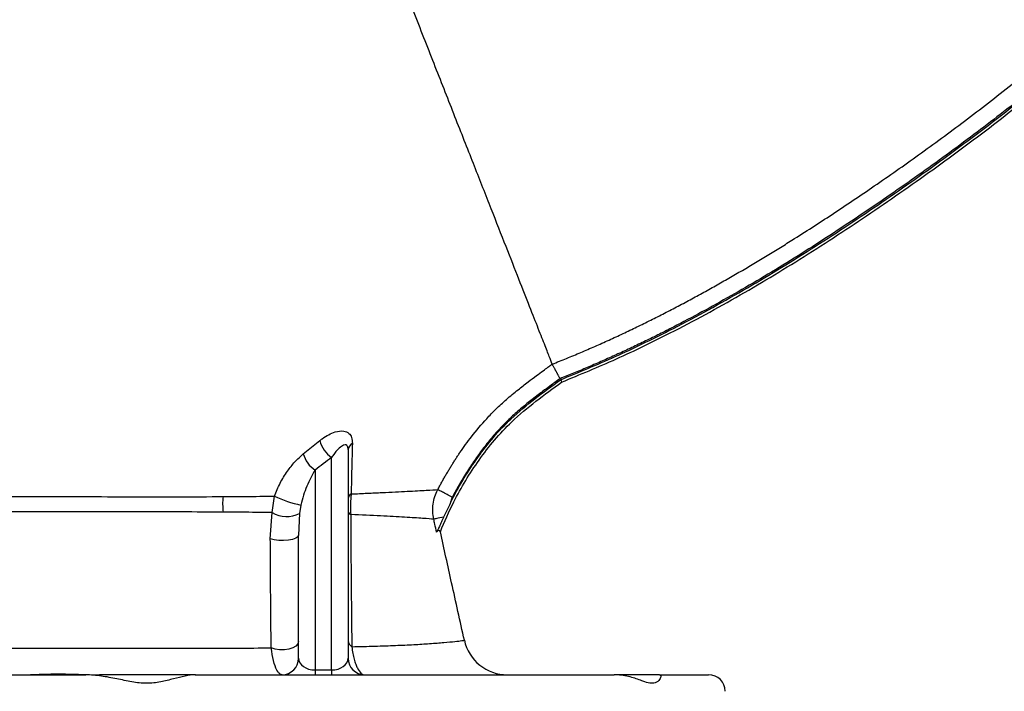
# Model space of a CAD drawing. Header units: millimetres. Extents: x 2336 to 3655, y 1807 to 4513.
# Tile 11 of 20: x 3015 to 3373, y 3061 to 3305. Entities that reach past the tile are written whole.
import ezdxf

# ---------------------------------------------------------------- set-up
doc = ezdxf.new("R2010")
doc.units = ezdxf.units.MM
doc.header["$LTSCALE"] = 2

msp = doc.modelspace()

# ---------------------------------------------------------------- linework, layer by layer
at = {"color": 7, "linetype": 'Continuous', "lineweight": 25}
for p, q in [((3118.04, 3147.2), (3124.05, 3152.03)), ((3134.32, 3148.72), (3134.32, 3072.86)), ((3128.32, 3068.62), (3128.32, 3145.86)), ((3122.32, 3141.29), (3122.32, 3068.62)), ((3106.67, 3125.85), (3107.57, 3131.84)), ((3172.16, 3131.42), (3171.23, 3128.83)), ((3117.12, 3128.6), (3116.67, 3125.55)), ((3171.23, 3128.83), (3169.03, 3124.22)), ((3106.05, 3116.24), (3106.67, 3125.85)), ((3116.67, 3125.55), (3116.32, 3117.61)), ((3116.32, 3072.86), (3116.32, 3117.61)), ((2823.67, 3066.86), (3038.97, 3066.86)), ((3078.84, 3066.86), (3044.01, 3066.86)), ((3078.77, 3066.86), (3231.01, 3066.86)), ((3122.32, 3068.62), (3128.32, 3068.62)), ((3122.32, 3068.62), (3122.32, 3066.86)), ((3128.32, 3068.62), (3128.32, 3066.86)), ((3247.5, 3066.86), (3231.01, 3066.86)), ((3247.5, 3066.86), (3265.32, 3066.86))]:
    msp.add_line(p, q, dxfattribs=at)
at = {"color": 7, "linetype": 'Continuous', "lineweight": 25, "flags": 128}
for points in [[(3211.45, 3174.12), (3211.67, 3173.7), (3211.9, 3173.29)], [(3169.03, 3124.22), (3168.33, 3124.07), (3167.68, 3123.92), (3167.09, 3123.8), (3166.58, 3123.69), (3166.15, 3123.59), (3165.81, 3123.52), (3165.57, 3123.47), (3165.43, 3123.44)], [(3116.32, 3117.61), (3116.06, 3117.04), (3115.3, 3116.52), (3114.11, 3116.1), (3112.6, 3115.8), (3110.88, 3115.67), (3109.12, 3115.7), (3107.46, 3115.89), (3106.05, 3116.24)], [(3116.32, 3078.98), (3116.08, 3078.1), (3115.36, 3077.3), (3114.24, 3076.63), (3112.79, 3076.15), (3111.15, 3075.91), (3109.44, 3075.91), (3107.79, 3076.17), (3106.36, 3076.65)]]:
    msp.add_lwpolyline(points, dxfattribs=at)
at = {"color": 7, "linetype": 'Continuous', "lineweight": 25}
for centre, radius, start, end in [((3134.24, 3154.52), 10.49, 193.7067, 235.6199), ((3137.08, 3148.46), 2.77, 116.1624, 174.4931), ((3128.1, 3149.98), 10.44, 195.4583, 236.3891), ((3112.91, 3128.95), 24.18, 173.5857, 186.9689), ((3125.04, 3167.54), 39.74, 243.9236, 258.5004), ((3136.52, 3130.71), 2.21, 120.0532, 174.9374), ((3111.95, 3134.84), 10.42, 239.5982, 296.9353), ((3135.73, 3126.49), 1.43, 190.6908, 250.6023), ((3137.08, 3079.44), 2.77, 184.1882, 239.104), ((3192.17, 3082.86), 16, 192.4354, 269.9823), ((3110.32, 3072.86), 6, 270, 360), ((3140.32, 3072.86), 6, 180, 270), ((3265.32, 3060.86), 6, 0, 90)]:
    msp.add_arc(centre, radius, start, end, dxfattribs=at)
for centre, start_param, end_param in [((3122.32, 3072.86), 3.141593, 4.712389), ((3128.32, 3072.86), 4.712389, 6.283185)]:
    msp.add_ellipse(centre, major_axis=(6, 0), ratio=0.707107, start_param=start_param, end_param=end_param, dxfattribs=at)
for points, knots in [([(3208.5, 3179.82), (3209.37, 3180.17), (3211.11, 3180.85), (3213.7, 3181.91), (3216.29, 3182.97), (3218.87, 3184.06), (3221.44, 3185.16), (3224.01, 3186.28), (3226.56, 3187.42), (3229.12, 3188.57), (3231.66, 3189.74), (3234.2, 3190.92), (3236.73, 3192.12), (3239.25, 3193.34), (3241.77, 3194.57), (3244.28, 3195.81), (3246.79, 3197.07), (3249.29, 3198.34), (3251.78, 3199.63), (3254.26, 3200.93), (3256.74, 3202.24), (3259.21, 3203.57), (3261.68, 3204.91), (3264.14, 3206.26), (3266.59, 3207.63), (3269.04, 3209), (3271.48, 3210.39), (3273.91, 3211.79), (3276.34, 3213.2), (3278.77, 3214.62), (3281.18, 3216.06), (3283.59, 3217.5), (3286, 3218.95), (3288.4, 3220.42), (3290.79, 3221.89), (3293.18, 3223.37), (3299.67, 3227.43), (3310.5, 3234.42), (3325.84, 3244.76), (3341.92, 3256.04), (3358.64, 3268.34), (3372.18, 3278.85), (3383.8, 3288.28), (3394.7, 3297.41), (3409.42, 3310.41), (3427.58, 3327.66), (3446.71, 3347.73), (3465.15, 3368.68), (3481.55, 3388.33), (3496.32, 3406.6), (3505.64, 3418.29), (3510.08, 3423.87)], [0, 0, 0, 0, 0.00713, 0.01426, 0.02139, 0.02852, 0.035651, 0.042781, 0.049912, 0.057044, 0.064177, 0.071311, 0.078445, 0.085581, 0.092718, 0.099857, 0.106997, 0.114138, 0.12128, 0.128424, 0.13557, 0.142716, 0.149865, 0.157014, 0.164165, 0.171317, 0.17847, 0.185624, 0.19278, 0.199936, 0.207093, 0.214251, 0.221409, 0.228568, 0.235726, 0.242885, 0.250044, 0.29423, 0.34138, 0.391421, 0.444306, 0.500006, 0.522401, 0.558647, 0.608673, 0.67243, 0.749966, 0.820477, 0.885692, 0.945553, 1, 1, 1, 1]), ([(3514.74, 3420.16), (3509.64, 3413.76), (3499.44, 3400.95), (3483.95, 3381.87), (3468.11, 3363.02), (3454.46, 3347.57), (3443.25, 3335.51), (3434.67, 3326.62), (3425.94, 3317.94), (3414.09, 3306.66), (3398.74, 3292.92), (3379.88, 3277.27), (3360.28, 3262.08), (3343.68, 3249.99), (3330.06, 3240.48), (3319.8, 3233.5), (3309.5, 3226.69), (3298.95, 3219.92), (3288.3, 3213.34), (3277.5, 3206.94), (3266.89, 3200.93), (3258.16, 3196.23), (3251.28, 3192.66), (3246.21, 3190.11), (3241.16, 3187.63), (3236.13, 3185.24), (3231.13, 3182.94), (3226.15, 3180.71), (3221.19, 3178.57), (3216.25, 3176.5), (3212.96, 3175.19), (3211.32, 3174.53)], [0, 0, 0, 0, 0.0621349, 0.1243596, 0.18667, 0.2490882, 0.2809509, 0.3116772, 0.3429606, 0.3744296, 0.4358616, 0.499422, 0.5605101, 0.6241888, 0.6553468, 0.6866297, 0.718468, 0.7491273, 0.7818166, 0.8135859, 0.8444465, 0.8744112, 0.8889255, 0.9032954, 0.9175228, 0.9316094, 0.9455571, 0.959368, 0.973044, 0.9865873, 1, 1, 1, 1]), ([(3211.45, 3174.12), (3218.11, 3176.87), (3231.47, 3182.38), (3253.13, 3192.92), (3276.43, 3205.59), (3301.17, 3220.6), (3325.43, 3236.6), (3349.33, 3253.35), (3372.76, 3270.97), (3395.53, 3289.45), (3417.44, 3308.99), (3438.4, 3329.56), (3461.86, 3354.78), (3487.34, 3384.99), (3505.87, 3408.22), (3515.14, 3419.84)], [0, 0, 0, 0, 0.05474, 0.109607, 0.182766, 0.255975, 0.329166, 0.403307, 0.477464, 0.551589, 0.625849, 0.700152, 0.774421, 0.887197, 1, 1, 1, 1]), ([(3211.9, 3173.29), (3218.57, 3176.04), (3231.92, 3181.55), (3253.59, 3192.09), (3276.89, 3204.76), (3301.63, 3219.77), (3325.89, 3235.77), (3349.79, 3252.52), (3373.22, 3270.13), (3396.01, 3288.62), (3417.95, 3308.18), (3438.97, 3328.78), (3462.48, 3354.05), (3488.02, 3384.32), (3506.59, 3407.61), (3515.88, 3419.25)], [0, 0, 0, 0, 0.054689, 0.109505, 0.182595, 0.255734, 0.328855, 0.402923, 0.477007, 0.551059, 0.625405, 0.699795, 0.77415, 0.887061, 1, 1, 1, 1]), ([(3208.49, 3179.85), (3208.17, 3180.67), (3207.52, 3182.34), (3205.69, 3186.98), (3203.18, 3193.36), (3199.91, 3201.68), (3195.9, 3211.88), (3191.13, 3224.01), (3185.64, 3237.98), (3179.49, 3253.62), (3172.78, 3270.69), (3165.62, 3288.9), (3158.15, 3307.91), (3150.5, 3327.37), (3143.08, 3346.24), (3138.22, 3358.59), (3135.96, 3364.33)], [0, 0, 0, 0, 0.063592, 0.12987, 0.198684, 0.268137, 0.339554, 0.412623, 0.486984, 0.562232, 0.637931, 0.713633, 0.788885, 0.863253, 0.936333, 1, 1, 1, 1]), ([(3166.88, 3134.19), (3167.12, 3134.65), (3167.6, 3135.55), (3168.33, 3136.88), (3169.07, 3138.19), (3169.81, 3139.47), (3170.55, 3140.73), (3171.29, 3141.95), (3172.03, 3143.15), (3172.76, 3144.32), (3173.5, 3145.46), (3174.23, 3146.57), (3176.05, 3149.27), (3179.36, 3153.87), (3183.77, 3159.13), (3188.08, 3163.57), (3191.9, 3167.08), (3195.83, 3170.35), (3199.49, 3173.21), (3202.54, 3175.49), (3204.95, 3177.27), (3206.72, 3178.56), (3207.83, 3179.37), (3208.35, 3179.74), (3208.49, 3179.85)], [0, 0, 0, 0, 0.024682, 0.049037, 0.07305, 0.096708, 0.119997, 0.142905, 0.165421, 0.187536, 0.209244, 0.230545, 0.251437, 0.365623, 0.502675, 0.58014, 0.663023, 0.751485, 0.825162, 0.88618, 0.934274, 0.969306, 0.991221, 1, 1, 1, 1]), ([(3211.32, 3174.53), (3211.27, 3174.63), (3211.17, 3174.84), (3211.01, 3175.14), (3210.85, 3175.45), (3210.69, 3175.76), (3210.52, 3176.06), (3210.36, 3176.37), (3210.19, 3176.67), (3210.03, 3176.97), (3209.87, 3177.26), (3209.72, 3177.53), (3209.57, 3177.8), (3209.38, 3178.15), (3209.16, 3178.54), (3208.93, 3178.95), (3208.75, 3179.29), (3208.62, 3179.55), (3208.53, 3179.74), (3208.5, 3179.81), (3208.49, 3179.84)], [0, 0, 0, 0, 0.038639, 0.077994, 0.118026, 0.15869, 0.199936, 0.241704, 0.283932, 0.326551, 0.369487, 0.412663, 0.455998, 0.499409, 0.586634, 0.673146, 0.758291, 0.841474, 0.922183, 1, 1, 1, 1]), ([(3167.83, 3118.88), (3169.4, 3122.53), (3173.31, 3131.63), (3180.1, 3142.72), (3187.39, 3152.29), (3194.21, 3159.56), (3202.52, 3166.44), (3208.77, 3171), (3211.9, 3173.29)], [0, 0, 0, 0, 0.1672042, 0.4173018, 0.5456689, 0.6739591, 0.8365203, 1, 1, 1, 1]), ([(3171.23, 3128.83), (3171.54, 3129.43), (3174.53, 3135.36), (3179.6, 3143.69), (3187.01, 3153.3), (3193.87, 3160.53), (3202.17, 3167.35), (3208.35, 3171.86), (3211.45, 3174.12)], [0, 0, 0, 0, 0.032757, 0.325259, 0.47544, 0.625539, 0.812285, 1, 1, 1, 1]), ([(3211.32, 3174.53), (3210.08, 3173.63), (3208, 3172.11), (3204.44, 3169.48), (3200.87, 3166.74), (3196.87, 3163.48), (3193.18, 3160.19), (3189.63, 3156.65), (3186.31, 3152.9), (3183.16, 3148.94), (3180.16, 3144.75), (3177.79, 3141.14), (3175.95, 3138.15), (3174.63, 3135.91), (3173.36, 3133.67), (3172.56, 3132.17), (3172.16, 3131.42)], [0, 0, 0, 0, 0.077889, 0.131557, 0.225386, 0.306677, 0.394379, 0.477128, 0.56182, 0.64943, 0.734624, 0.824305, 0.869146, 0.913364, 0.956977, 1, 1, 1, 1]), ([(3124.05, 3152.03), (3124.34, 3152.25), (3126.15, 3153.65), (3129.21, 3155.28), (3132.6, 3155.73), (3134.62, 3154.87), (3135.72, 3153.25), (3135.81, 3151.72), (3135.86, 3150.95)], [0, 0, 0, 0, 0.057355, 0.362963, 0.580525, 0.740792, 0.86919, 1, 1, 1, 1]), ([(3134.32, 3148.72), (3134.31, 3148.99), (3134.29, 3149.42), (3134.13, 3149.99), (3133.91, 3150.29), (3133.44, 3150.55), (3132.52, 3150.4), (3130.82, 3149.13), (3129.35, 3147.38), (3128.46, 3146.07), (3128.32, 3145.86)], [0, 0, 0, 0, 0.059679, 0.099131, 0.169658, 0.20203, 0.350565, 0.581042, 0.932462, 1, 1, 1, 1]), ([(3135.86, 3150.95), (3135.79, 3147.95), (3135.71, 3144.93), (3135.56, 3138.84), (3135.49, 3135.76), (3135.41, 3132.62)], [0, 0, 0, 0, 0.5, 0.5, 1, 1, 1, 1]), ([(3107.57, 3131.84), (3108.22, 3133.43), (3109.53, 3136.65), (3112.11, 3140.78), (3114.94, 3144.41), (3117, 3146.26), (3118.04, 3147.2)], [0, 0, 0, 0, 0.25964, 0.527552, 0.760937, 1, 1, 1, 1]), ([(3122.32, 3141.29), (3121.76, 3140.41), (3121.23, 3139.48), (3120.22, 3137.53), (3119.75, 3136.5), (3118.87, 3134.37), (3118.47, 3133.26), (3117.73, 3130.99), (3117.4, 3129.82), (3117.12, 3128.6)], [0, 0, 0, 0, 0.25, 0.25, 0.5, 0.5, 0.75, 0.75, 1, 1, 1, 1]), ([(3135.41, 3132.62), (3137.45, 3132.71), (3139.4, 3132.8), (3143.15, 3132.98), (3144.94, 3133.06), (3150.04, 3133.29), (3153.11, 3133.44), (3157.15, 3133.65), (3158.39, 3133.71), (3160.68, 3133.83), (3161.72, 3133.89), (3164.5, 3134.05), (3165.92, 3134.13), (3166.88, 3134.19)], [0, 0, 0, 0, 0.125, 0.125, 0.25, 0.25, 0.5, 0.5, 0.625, 0.625, 0.75, 0.75, 1, 1, 1, 1]), ([(3165.43, 3123.44), (3165.03, 3125.26), (3164.96, 3127.09), (3165.46, 3130.79), (3166.02, 3132.54), (3166.88, 3134.19)], [0, 0, 0, 0, 0.5, 0.5, 1, 1, 1, 1]), ([(3172.16, 3131.42), (3171.52, 3131.76), (3170.87, 3132.1), (3169.66, 3132.74), (3169.1, 3133.03), (3168.13, 3133.54), (3167.73, 3133.75), (3167.14, 3134.06), (3166.95, 3134.16), (3166.88, 3134.19)], [0, 0, 0, 0, 0.25, 0.25, 0.5, 0.5, 0.75, 0.75, 1, 1, 1, 1]), ([(2946.27, 3131.81), (2950.04, 3131.82), (2959.09, 3131.84), (2973.33, 3131.83), (2988.99, 3131.81), (3004.5, 3131.76), (3020.98, 3131.7), (3038.15, 3131.65), (3055.89, 3131.6), (3073, 3131.58), (3083.59, 3131.63), (3088.89, 3131.65)], [0, 0, 0, 0, 0.072458, 0.173826, 0.275194, 0.378489, 0.481785, 0.609375, 0.736965, 0.868484, 1, 1, 1, 1]), ([(3088.89, 3131.65), (3090.23, 3131.65), (3095.27, 3131.68), (3101.52, 3131.75), (3106.23, 3131.82), (3107.57, 3131.84)], [0, 0, 0, 0, 0.2057657, 0.7737598, 1, 1, 1, 1]), ([(3135.41, 3132.62), (3135.36, 3132.01), (3135.22, 3130.51), (3135.14, 3127.94), (3135.22, 3126.07), (3135.25, 3125.14)], [0, 0, 0, 0, 0.257284, 0.628545, 1, 1, 1, 1]), ([(3088.91, 3126.01), (3088.3, 3126.01), (3082.75, 3126.04), (3071.76, 3126.08), (3055.29, 3126.09), (3037.98, 3126.08), (3019.43, 3126.06), (2999.69, 3126.06), (2978.86, 3126.07), (2960.96, 3126.1), (2950.07, 3126.13), (2946.29, 3126.14)], [0, 0, 0, 0, 0.015488, 0.140896, 0.266745, 0.392598, 0.518013, 0.654469, 0.791208, 0.927643, 1, 1, 1, 1]), ([(3106.67, 3125.85), (3105.61, 3125.87), (3101.19, 3125.92), (3095.27, 3125.97), (3090.25, 3126), (3088.91, 3126.01)], [0, 0, 0, 0, 0.187365, 0.783762, 1, 1, 1, 1]), ([(3135.25, 3125.14), (3135.28, 3120.97), (3135.33, 3112.61), (3135.42, 3100.38), (3135.53, 3088.45), (3135.62, 3080.87), (3135.66, 3077.07)], [0, 0, 0, 0, 0.24685, 0.494612, 0.746658, 1, 1, 1, 1]), ([(3165.43, 3123.44), (3164.51, 3123.51), (3163.15, 3123.61), (3160.5, 3123.79), (3159.51, 3123.86), (3157.33, 3124), (3156.14, 3124.07), (3152.28, 3124.31), (3149.35, 3124.47), (3142.8, 3124.81), (3139.19, 3124.99), (3135.25, 3125.14)], [0, 0, 0, 0, 0.25, 0.25, 0.375, 0.375, 0.5, 0.5, 0.75, 0.75, 1, 1, 1, 1]), ([(3166.45, 3118.7), (3166.24, 3119.68), (3166.03, 3120.66), (3165.82, 3121.63), (3165.69, 3122.23), (3165.56, 3122.84), (3165.43, 3123.44)], [0, 0, 0, 0, 0.0015, 0.0015, 0.0015, 0.002422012, 0.002422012, 0.002422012, 0.002422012]), ([(3169.03, 3124.22), (3168.75, 3123.61), (3168.48, 3123.02), (3167.97, 3121.88), (3167.72, 3121.33), (3167.36, 3120.55), (3167.25, 3120.3), (3167.04, 3119.84), (3166.94, 3119.62), (3166.75, 3119.24), (3166.67, 3119.08), (3166.54, 3118.83), (3166.49, 3118.74), (3166.45, 3118.7)], [0, 0, 0, 0, 0.25, 0.25, 0.5, 0.5, 0.625, 0.625, 0.75, 0.75, 0.875, 0.875, 1, 1, 1, 1]), ([(3106.36, 3076.65), (3106.3, 3082.95), (3106.21, 3092.46), (3106.11, 3105.81), (3106.07, 3112.76), (3106.05, 3116.24)], [0, 0, 0, 0, 0.495482, 0.747249, 1, 1, 1, 1]), ([(3176.55, 3079.41), (3175.01, 3086.37), (3172.1, 3099.53), (3169.2, 3112.69), (3167.83, 3118.89)], [0, 0, 0, 0, 0.52888, 1, 1, 1, 1]), ([(3135.66, 3077.07), (3135.77, 3076.2), (3135.9, 3075.39), (3136.12, 3074.25), (3136.19, 3073.89), (3136.36, 3073.19), (3136.44, 3072.85), (3136.7, 3071.88), (3136.89, 3071.3), (3137.27, 3070.24), (3137.47, 3069.77), (3138.1, 3068.51), (3138.53, 3067.9), (3139.19, 3067.28), (3139.42, 3067.12), (3139.87, 3066.91), (3140.09, 3066.86), (3140.32, 3066.86)], [0, 0, 0, 0, 0.125, 0.125, 0.1875, 0.1875, 0.25, 0.25, 0.375, 0.375, 0.5, 0.5, 0.75, 0.75, 0.875, 0.875, 1, 1, 1, 1]), ([(2946.42, 3076.6), (2949.84, 3076.61), (2959.97, 3076.62), (2976.69, 3076.63), (2996.57, 3076.61), (3016.17, 3076.58), (3033, 3076.55), (3047.01, 3076.53), (3058.47, 3076.52), (3069.61, 3076.52), (3081.47, 3076.54), (3093.91, 3076.57), (3102.2, 3076.62), (3106.36, 3076.65)], [0, 0, 0, 0, 0.057024, 0.169074, 0.281124, 0.396436, 0.511748, 0.584833, 0.657917, 0.731867, 0.805818, 0.902662, 1, 1, 1, 1]), ([(3110.32, 3066.86), (3110.1, 3066.9), (3109.46, 3067.02), (3108.35, 3068.43), (3107.13, 3071.58), (3106.61, 3075.04), (3106.36, 3076.65)], [0, 0, 0, 0, 0.144446, 0.412845, 0.72561, 1, 1, 1, 1]), ([(3016.04, 3066.86), (3017.92, 3066.86), (3019.94, 3066.96), (3023.17, 3067.09), (3024.28, 3067.13), (3026.56, 3067.18), (3027.74, 3067.2), (3031.33, 3067.2), (3033.79, 3067.13), (3037.56, 3067), (3038.83, 3066.96), (3041.41, 3066.89), (3042.71, 3066.86), (3044.01, 3066.86)], [0, 0, 0, 0, 0.25, 0.25, 0.375, 0.375, 0.5, 0.5, 0.75, 0.75, 0.875, 0.875, 1, 1, 1, 1]), ([(3078.77, 3066.86), (3077.63, 3066.86), (3076.39, 3066.67), (3073.72, 3066.13), (3072.32, 3065.77), (3069.38, 3065.01), (3067.84, 3064.61), (3065.4, 3064.14), (3064.56, 3064), (3062.84, 3063.81), (3061.97, 3063.76), (3059.35, 3063.77), (3057.57, 3063.99), (3054.84, 3064.46), (3053.92, 3064.65), (3052.08, 3065.02), (3051.16, 3065.21), (3048.4, 3065.78), (3046.54, 3066.13), (3043.73, 3066.54), (3042.78, 3066.65), (3040.88, 3066.81), (3039.92, 3066.86), (3038.97, 3066.86)], [0, 0, 0, 0, 0.125, 0.125, 0.25, 0.25, 0.375, 0.375, 0.4375, 0.4375, 0.5, 0.5, 0.625, 0.625, 0.6875, 0.6875, 0.75, 0.75, 0.875, 0.875, 0.9375, 0.9375, 1, 1, 1, 1]), ([(3247.5, 3066.86), (3247.7, 3066.75), (3248.14, 3066.51), (3247.62, 3065.15), (3246.2, 3063.84), (3244.03, 3063.67), (3241.27, 3064.62), (3237.47, 3066), (3233.72, 3066.8), (3231.42, 3066.85), (3231.01, 3066.86)], [0, 0, 0, 0, 0.125043, 0.275965, 0.430865, 0.542036, 0.658081, 0.8099, 0.966127, 1, 1, 1, 1])]:
    msp.add_open_spline(points, degree=3, knots=knots, dxfattribs=at)
for points in [[(3128.32, 3145.86), (3126.3, 3144.35), (3124.3, 3142.82), (3122.32, 3141.29)], [(3167.83, 3118.88), (3167.67, 3119.58), (3167.21, 3119.52), (3166.45, 3118.7)]]:
    msp.add_open_spline(points, degree=3, dxfattribs=at)
at = {"color": 8, "linetype": 'Continuous', "lineweight": 25}
msp.add_open_spline([(3135.66, 3077.07), (3138.52, 3077.14), (3144.23, 3077.28), (3151.71, 3077.54), (3158.35, 3077.85), (3164.3, 3078.22), (3169.35, 3078.62), (3173.34, 3079.02), (3175.78, 3079.3), (3176.72, 3079.42), (3176.53, 3079.41), (3176.52, 3079.4)], degree=3, knots=[0, 0, 0, 0, 0.113804, 0.227608, 0.34333, 0.459053, 0.590885, 0.722712, 0.857836, 0.992935, 1, 1, 1, 1], dxfattribs=at)

doc.saveas('drawing.dxf')
